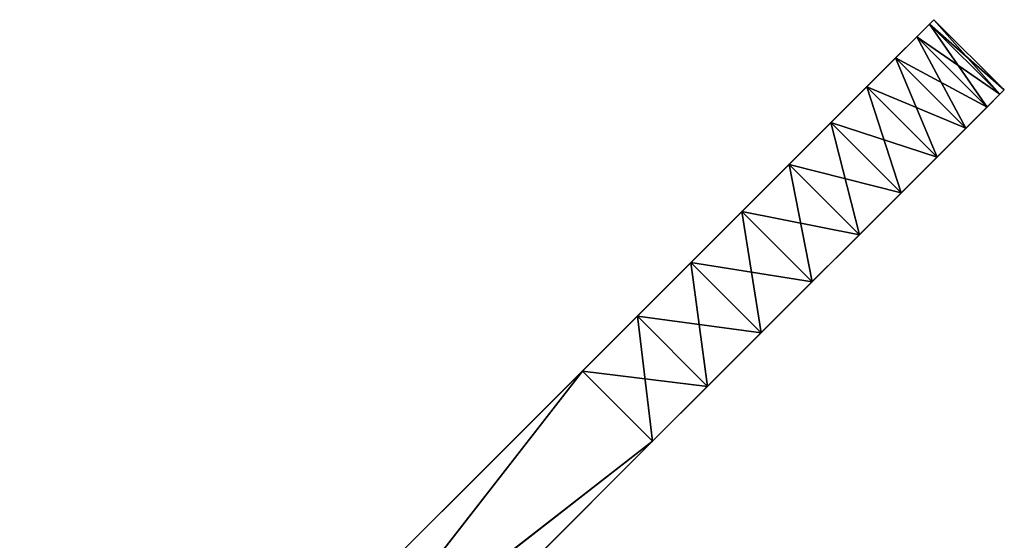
# Model space of a CAD drawing. Extents: x 0 to 13.4, y 0.1 to 1.5.
# Tile 27 of 27: x 12.445 to 13.435, y 0.607 to 1.131. Entities that reach past the tile are written whole.
import ezdxf

# ---------------------------------------------------------------- set-up
doc = ezdxf.new("R2010")
doc.units = 0
doc.header["$LTSCALE"] = 2.54
doc.layers.get('0').update_dxf_attribs({"color": 13, "linetype": 'CONTINUOUS'})

# ---------------------------------------------------------------- blocks, each defined once
blk = doc.blocks.new('MYDELNICZKA_VIW_STL')
at = {"color": 0}
for p, q in [((12.44508, 0.21213), (13.36432, 1.13137, 0.5)), ((12.44508, 0.21213), (13.36432, 1.13137, 0.5)), ((12.44508, 0.21213), (13.36432, 1.13137, 8)), ((12.44508, 0.21213), (13.36432, 1.13137, 8)), ((13.01077, 0.77782), (13.36432, 1.13137, 0.5)), ((13.01077, 0.77782), (13.36432, 1.13137, 0.5)), ((13.01077, 0.77782, 8.5), (13.36432, 1.13137, 8)), ((13.01077, 0.77782, 8.5), (13.36432, 1.13137, 8)), ((13.06607, 0.83313, 0.00616), (13.36432, 1.13137, 0.5)), ((13.36432, 1.13137, 8), (13.06607, 0.83313, 8.49384)), ((13.06607, 0.83313, 0.00616), (13.36432, 1.13137, 0.5)), ((13.36432, 1.13137, 8), (13.06607, 0.83313, 8.49384)), ((13.36432, 1.13137, 8), (13.12002, 0.88707, 8.47553)), ((13.36432, 1.13137, 0.5), (13.12002, 0.88707, 0.02447)), ((13.36432, 1.13137, 8), (13.12002, 0.88707, 8.47553)), ((13.36432, 1.13137, 0.5), (13.12002, 0.88707, 0.02447)), ((13.17127, 0.93833, 8.4455), (13.36432, 1.13137, 8)), ((13.17127, 0.93833, 0.0545), (13.36432, 1.13137, 0.5)), ((13.17127, 0.93833, 0.0545), (13.36432, 1.13137, 0.5)), ((13.17127, 0.93833, 8.4455), (13.36432, 1.13137, 8)), ((13.21858, 0.98563, 0.09549), (13.36432, 1.13137, 0.5)), ((13.21858, 0.98563, 0.09549), (13.36432, 1.13137, 0.5)), ((13.21858, 0.98563, 8.40451), (13.36432, 1.13137, 8)), ((13.21858, 0.98563, 8.40451), (13.36432, 1.13137, 8)), ((13.26077, 1.02782, 8.35355), (13.36432, 1.13137, 8)), ((13.26077, 1.02782, 8.35355), (13.36432, 1.13137, 8)), ((13.36432, 1.13137, 0.5), (13.35997, 1.12702, 0.42178)), ((13.35997, 1.12702, 8.07822), (13.36432, 1.13137, 8)), ((13.36432, 1.13137, 0.5), (13.35997, 1.12702, 0.42178)), ((13.35997, 1.12702, 8.07822), (13.36432, 1.13137, 8)), ((13.36432, 1.13137, 0.5), (13.36432, 1.13137, 8)), ((13.36432, 1.13137, 8), (13.43503, 1.06066, 0.5)), ((13.43503, 1.06066, 0.5), (13.36432, 1.13137, 0.5)), ((13.36432, 1.13137, 8), (13.43503, 1.06066, 0.5)), ((13.36432, 1.13137, 8), (13.43503, 1.06066, 8)), ((13.36432, 1.13137, 0.5), (13.36432, 1.13137, 8)), ((13.43503, 1.06066, 0.5), (13.36432, 1.13137, 0.5)), ((13.43068, 1.05631, 0.42178), (13.36432, 1.13137, 0.5)), ((13.43068, 1.05631, 0.42178), (13.36432, 1.13137, 0.5)), ((13.36432, 1.13137, 8), (13.43503, 1.06066, 8)), ((13.35997, 1.12702, 0.42178), (13.21858, 0.98563, 0.09549)), ((13.35997, 1.12702, 0.42178), (13.21858, 0.98563, 0.09549)), ((13.26077, 1.02782, 8.35355), (13.35997, 1.12702, 8.07822)), ((13.26077, 1.02782, 8.35355), (13.35997, 1.12702, 8.07822)), ((13.34701, 1.11407, 8.15451), (13.35997, 1.12702, 8.07822)), ((13.35997, 1.12702, 0.42178), (13.34701, 1.11407, 0.34549)), ((13.35997, 1.12702, 0.42178), (13.34701, 1.11407, 0.34549)), ((13.34701, 1.11407, 8.15451), (13.35997, 1.12702, 8.07822)), ((13.43068, 1.05631, 0.42178), (13.35997, 1.12702, 0.42178)), ((13.43068, 1.05631, 0.42178), (13.35997, 1.12702, 0.42178)), ((13.41772, 1.04336, 0.34549), (13.35997, 1.12702, 0.42178)), ((13.41772, 1.04336, 0.34549), (13.35997, 1.12702, 0.42178)), ((13.43068, 1.05631, 8.07822), (13.35997, 1.12702, 8.07822)), ((13.43068, 1.05631, 8.07822), (13.35997, 1.12702, 8.07822)), ((13.43503, 1.06066, 8), (13.35997, 1.12702, 8.07822)), ((13.43503, 1.06066, 8), (13.35997, 1.12702, 8.07822)), ((13.21858, 0.98563, 0.09549), (13.34701, 1.11407, 0.34549)), ((13.21858, 0.98563, 0.09549), (13.34701, 1.11407, 0.34549)), ((13.34701, 1.11407, 8.15451), (13.26077, 1.02782, 8.35355)), ((13.34701, 1.11407, 8.15451), (13.26077, 1.02782, 8.35355)), ((13.32578, 1.09284, 8.227), (13.34701, 1.11407, 8.15451)), ((13.34701, 1.11407, 0.34549), (13.32578, 1.09284, 0.273)), ((13.34701, 1.11407, 0.34549), (13.32578, 1.09284, 0.273)), ((13.32578, 1.09284, 8.227), (13.34701, 1.11407, 8.15451)), ((13.41772, 1.04336, 0.34549), (13.34701, 1.11407, 0.34549)), ((13.41772, 1.04336, 0.34549), (13.34701, 1.11407, 0.34549)), ((13.39649, 1.02213, 0.273), (13.34701, 1.11407, 0.34549)), ((13.39649, 1.02213, 0.273), (13.34701, 1.11407, 0.34549)), ((13.41772, 1.04336, 8.15451), (13.34701, 1.11407, 8.15451)), ((13.41772, 1.04336, 8.15451), (13.34701, 1.11407, 8.15451)), ((13.43068, 1.05631, 8.07822), (13.34701, 1.11407, 8.15451)), ((13.43068, 1.05631, 8.07822), (13.34701, 1.11407, 8.15451)), ((13.21858, 0.98563, 0.09549), (13.32578, 1.09284, 0.273)), ((13.21858, 0.98563, 0.09549), (13.32578, 1.09284, 0.273)), ((13.26077, 1.02782, 8.35355), (13.32578, 1.09284, 8.227)), ((13.26077, 1.02782, 8.35355), (13.32578, 1.09284, 8.227)), ((13.26077, 1.02782, 0.14645), (13.32578, 1.09284, 0.273)), ((13.26077, 1.02782, 0.14645), (13.32578, 1.09284, 0.273)), ((13.2968, 1.06385, 8.29389), (13.32578, 1.09284, 8.227)), ((13.32578, 1.09284, 0.273), (13.2968, 1.06385, 0.20611)), ((13.32578, 1.09284, 0.273), (13.2968, 1.06385, 0.20611)), ((13.2968, 1.06385, 8.29389), (13.32578, 1.09284, 8.227)), ((13.39649, 1.02213, 0.273), (13.32578, 1.09284, 0.273)), ((13.39649, 1.02213, 0.273), (13.32578, 1.09284, 0.273)), ((13.36751, 0.99314, 0.20611), (13.32578, 1.09284, 0.273)), ((13.36751, 0.99314, 0.20611), (13.32578, 1.09284, 0.273)), ((13.39649, 1.02213, 8.227), (13.32578, 1.09284, 8.227)), ((13.39649, 1.02213, 8.227), (13.32578, 1.09284, 8.227)), ((13.41772, 1.04336, 8.15451), (13.32578, 1.09284, 8.227)), ((13.41772, 1.04336, 8.15451), (13.32578, 1.09284, 8.227)), ((13.43503, 1.06066, 0.5), (13.08148, 0.70711)), ((13.43503, 1.06066, 0.5), (13.08148, 0.70711)), ((13.43503, 1.06066, 0.5), (13.08148, 0.70711, 8.5)), ((13.43503, 1.06066, 0.5), (13.08148, 0.70711, 8.5)), ((13.43503, 1.06066, 8), (13.08148, 0.70711, 8.5)), ((13.43503, 1.06066, 8), (13.08148, 0.70711, 8.5)), ((13.43503, 1.06066, 0.5), (13.13678, 0.76241, 0.00616)), ((13.43503, 1.06066, 0.5), (13.13678, 0.76241, 0.00616)), ((13.43503, 1.06066, 8), (13.13678, 0.76241, 8.49384)), ((13.43503, 1.06066, 8), (13.13678, 0.76241, 8.49384)), ((13.19073, 0.81636, 0.02447), (13.43503, 1.06066, 0.5)), ((13.19073, 0.81636, 8.47553), (13.43503, 1.06066, 8)), ((13.19073, 0.81636, 8.47553), (13.43503, 1.06066, 8)), ((13.19073, 0.81636, 0.02447), (13.43503, 1.06066, 0.5)), ((13.24198, 0.86762, 8.4455), (13.43503, 1.06066, 8)), ((13.24198, 0.86762, 8.4455), (13.43503, 1.06066, 8)), ((13.24198, 0.86762, 0.0545), (13.43503, 1.06066, 0.5)), ((13.24198, 0.86762, 0.0545), (13.43503, 1.06066, 0.5)), ((13.26077, 1.02782, 8.35355), (13.2968, 1.06385, 8.29389)), ((13.2968, 1.06385, 0.20611), (13.26077, 1.02782, 0.14645)), ((13.2968, 1.06385, 0.20611), (13.26077, 1.02782, 0.14645)), ((13.26077, 1.02782, 8.35355), (13.2968, 1.06385, 8.29389)), ((13.28929, 0.91492, 0.09549), (13.43503, 1.06066, 0.5)), ((13.28929, 0.91492, 0.09549), (13.43503, 1.06066, 0.5)), ((13.36751, 0.99314, 0.20611), (13.2968, 1.06385, 0.20611)), ((13.36751, 0.99314, 0.20611), (13.2968, 1.06385, 0.20611)), ((13.33148, 0.95711, 0.14645), (13.2968, 1.06385, 0.20611)), ((13.33148, 0.95711, 0.14645), (13.2968, 1.06385, 0.20611)), ((13.36751, 0.99314, 8.29389), (13.2968, 1.06385, 8.29389)), ((13.36751, 0.99314, 8.29389), (13.2968, 1.06385, 8.29389)), ((13.39649, 1.02213, 8.227), (13.2968, 1.06385, 8.29389)), ((13.39649, 1.02213, 8.227), (13.2968, 1.06385, 8.29389)), ((13.43503, 1.06066, 8), (13.43068, 1.05631, 8.07822)), ((13.43068, 1.05631, 0.42178), (13.43503, 1.06066, 0.5)), ((13.43068, 1.05631, 0.42178), (13.43503, 1.06066, 0.5)), ((13.43503, 1.06066, 8), (13.43068, 1.05631, 8.07822)), ((13.43503, 1.06066, 0.5), (13.43503, 1.06066, 8)), ((13.43503, 1.06066, 0.5), (13.43503, 1.06066, 8)), ((13.24198, 0.86762, 8.4455), (13.43068, 1.05631, 8.07822)), ((13.24198, 0.86762, 8.4455), (13.43068, 1.05631, 8.07822)), ((13.28929, 0.91492, 8.40451), (13.43068, 1.05631, 8.07822)), ((13.28929, 0.91492, 8.40451), (13.43068, 1.05631, 8.07822)), ((13.28929, 0.91492, 0.09549), (13.43068, 1.05631, 0.42178)), ((13.28929, 0.91492, 0.09549), (13.43068, 1.05631, 0.42178)), ((13.43068, 1.05631, 8.07822), (13.33148, 0.95711, 8.35355)), ((13.33148, 0.95711, 0.14645), (13.43068, 1.05631, 0.42178)), ((13.33148, 0.95711, 0.14645), (13.43068, 1.05631, 0.42178)), ((13.43068, 1.05631, 8.07822), (13.33148, 0.95711, 8.35355)), ((13.43068, 1.05631, 0.42178), (13.36751, 0.99314, 0.20611)), ((13.43068, 1.05631, 0.42178), (13.36751, 0.99314, 0.20611)), ((13.43068, 1.05631, 8.07822), (13.36751, 0.99314, 8.29389)), ((13.43068, 1.05631, 8.07822), (13.36751, 0.99314, 8.29389)), ((13.43068, 1.05631, 0.42178), (13.39649, 1.02213, 0.273)), ((13.43068, 1.05631, 0.42178), (13.39649, 1.02213, 0.273)), ((13.41772, 1.04336, 0.34549), (13.43068, 1.05631, 0.42178)), ((13.43068, 1.05631, 8.07822), (13.41772, 1.04336, 8.15451)), ((13.41772, 1.04336, 0.34549), (13.43068, 1.05631, 0.42178)), ((13.43068, 1.05631, 8.07822), (13.41772, 1.04336, 8.15451)), ((13.41772, 1.04336, 8.15451), (13.36751, 0.99314, 8.29389)), ((13.41772, 1.04336, 8.15451), (13.36751, 0.99314, 8.29389)), ((13.39649, 1.02213, 0.273), (13.41772, 1.04336, 0.34549)), ((13.41772, 1.04336, 8.15451), (13.39649, 1.02213, 8.227)), ((13.39649, 1.02213, 0.273), (13.41772, 1.04336, 0.34549)), ((13.41772, 1.04336, 8.15451), (13.39649, 1.02213, 8.227)), ((13.21858, 0.98563, 8.40451), (13.26077, 1.02782, 8.35355)), ((13.26077, 1.02782, 0.14645), (13.21858, 0.98563, 0.09549)), ((13.26077, 1.02782, 0.14645), (13.21858, 0.98563, 0.09549)), ((13.21858, 0.98563, 8.40451), (13.26077, 1.02782, 8.35355)), ((13.33148, 0.95711, 0.14645), (13.26077, 1.02782, 0.14645)), ((13.33148, 0.95711, 0.14645), (13.26077, 1.02782, 0.14645)), ((13.28929, 0.91492, 0.09549), (13.26077, 1.02782, 0.14645)), ((13.28929, 0.91492, 0.09549), (13.26077, 1.02782, 0.14645)), ((13.33148, 0.95711, 8.35355), (13.26077, 1.02782, 8.35355)), ((13.33148, 0.95711, 8.35355), (13.26077, 1.02782, 8.35355)), ((13.36751, 0.99314, 8.29389), (13.26077, 1.02782, 8.35355)), ((13.36751, 0.99314, 8.29389), (13.26077, 1.02782, 8.35355)), ((13.36751, 0.99314, 0.20611), (13.39649, 1.02213, 0.273)), ((13.39649, 1.02213, 8.227), (13.36751, 0.99314, 8.29389)), ((13.36751, 0.99314, 0.20611), (13.39649, 1.02213, 0.273)), ((13.39649, 1.02213, 8.227), (13.36751, 0.99314, 8.29389)), ((13.33148, 0.95711, 0.14645), (13.36751, 0.99314, 0.20611)), ((13.36751, 0.99314, 8.29389), (13.33148, 0.95711, 8.35355)), ((13.33148, 0.95711, 0.14645), (13.36751, 0.99314, 0.20611)), ((13.36751, 0.99314, 8.29389), (13.33148, 0.95711, 8.35355)), ((13.21858, 0.98563, 0.09549), (13.17127, 0.93833, 0.0545)), ((13.17127, 0.93833, 8.4455), (13.21858, 0.98563, 8.40451)), ((13.21858, 0.98563, 0.09549), (13.17127, 0.93833, 0.0545)), ((13.17127, 0.93833, 8.4455), (13.21858, 0.98563, 8.40451)), ((13.28929, 0.91492, 0.09549), (13.21858, 0.98563, 0.09549)), ((13.28929, 0.91492, 0.09549), (13.21858, 0.98563, 0.09549)), ((13.24198, 0.86762, 0.0545), (13.21858, 0.98563, 0.09549)), ((13.24198, 0.86762, 0.0545), (13.21858, 0.98563, 0.09549)), ((13.28929, 0.91492, 8.40451), (13.21858, 0.98563, 8.40451)), ((13.28929, 0.91492, 8.40451), (13.21858, 0.98563, 8.40451)), ((13.33148, 0.95711, 8.35355), (13.21858, 0.98563, 8.40451)), ((13.33148, 0.95711, 8.35355), (13.21858, 0.98563, 8.40451)), ((13.33148, 0.95711, 8.35355), (13.28929, 0.91492, 8.40451)), ((13.28929, 0.91492, 0.09549), (13.33148, 0.95711, 0.14645)), ((13.28929, 0.91492, 0.09549), (13.33148, 0.95711, 0.14645)), ((13.33148, 0.95711, 8.35355), (13.28929, 0.91492, 8.40451)), ((13.12002, 0.88707, 8.47553), (13.17127, 0.93833, 8.4455)), ((13.17127, 0.93833, 0.0545), (13.12002, 0.88707, 0.02447)), ((13.17127, 0.93833, 0.0545), (13.12002, 0.88707, 0.02447)), ((13.12002, 0.88707, 8.47553), (13.17127, 0.93833, 8.4455)), ((13.24198, 0.86762, 0.0545), (13.17127, 0.93833, 0.0545)), ((13.24198, 0.86762, 0.0545), (13.17127, 0.93833, 0.0545)), ((13.19073, 0.81636, 0.02447), (13.17127, 0.93833, 0.0545)), ((13.19073, 0.81636, 0.02447), (13.17127, 0.93833, 0.0545)), ((13.24198, 0.86762, 8.4455), (13.17127, 0.93833, 8.4455)), ((13.24198, 0.86762, 8.4455), (13.17127, 0.93833, 8.4455)), ((13.28929, 0.91492, 8.40451), (13.17127, 0.93833, 8.4455)), ((13.28929, 0.91492, 8.40451), (13.17127, 0.93833, 8.4455)), ((13.28929, 0.91492, 8.40451), (13.24198, 0.86762, 8.4455)), ((13.24198, 0.86762, 0.0545), (13.28929, 0.91492, 0.09549)), ((13.24198, 0.86762, 0.0545), (13.28929, 0.91492, 0.09549)), ((13.28929, 0.91492, 8.40451), (13.24198, 0.86762, 8.4455)), ((13.12002, 0.88707, 0.02447), (13.06607, 0.83313, 0.00616)), ((13.06607, 0.83313, 8.49384), (13.12002, 0.88707, 8.47553)), ((13.12002, 0.88707, 0.02447), (13.06607, 0.83313, 0.00616)), ((13.06607, 0.83313, 8.49384), (13.12002, 0.88707, 8.47553)), ((13.19073, 0.81636, 0.02447), (13.12002, 0.88707, 0.02447)), ((13.19073, 0.81636, 0.02447), (13.12002, 0.88707, 0.02447)), ((13.13678, 0.76241, 0.00616), (13.12002, 0.88707, 0.02447)), ((13.13678, 0.76241, 0.00616), (13.12002, 0.88707, 0.02447)), ((13.19073, 0.81636, 8.47553), (13.12002, 0.88707, 8.47553)), ((13.19073, 0.81636, 8.47553), (13.12002, 0.88707, 8.47553)), ((13.24198, 0.86762, 8.4455), (13.12002, 0.88707, 8.47553)), ((13.24198, 0.86762, 8.4455), (13.12002, 0.88707, 8.47553)), ((13.24198, 0.86762, 8.4455), (13.19073, 0.81636, 8.47553)), ((13.19073, 0.81636, 0.02447), (13.24198, 0.86762, 0.0545)), ((13.19073, 0.81636, 0.02447), (13.24198, 0.86762, 0.0545)), ((13.24198, 0.86762, 8.4455), (13.19073, 0.81636, 8.47553)), ((13.06607, 0.83313, 0.00616), (13.01077, 0.77782)), ((13.01077, 0.77782, 8.5), (13.06607, 0.83313, 8.49384)), ((13.06607, 0.83313, 0.00616), (13.01077, 0.77782)), ((13.01077, 0.77782, 8.5), (13.06607, 0.83313, 8.49384)), ((13.13678, 0.76241, 0.00616), (13.06607, 0.83313, 0.00616)), ((13.13678, 0.76241, 0.00616), (13.06607, 0.83313, 0.00616)), ((13.08148, 0.70711), (13.06607, 0.83313, 0.00616)), ((13.08148, 0.70711), (13.06607, 0.83313, 0.00616)), ((13.13678, 0.76241, 8.49384), (13.06607, 0.83313, 8.49384)), ((13.13678, 0.76241, 8.49384), (13.06607, 0.83313, 8.49384)), ((13.19073, 0.81636, 8.47553), (13.06607, 0.83313, 8.49384)), ((13.19073, 0.81636, 8.47553), (13.06607, 0.83313, 8.49384)), ((13.13678, 0.76241, 0.00616), (13.19073, 0.81636, 0.02447)), ((13.19073, 0.81636, 8.47553), (13.13678, 0.76241, 8.49384)), ((13.13678, 0.76241, 0.00616), (13.19073, 0.81636, 0.02447)), ((13.19073, 0.81636, 8.47553), (13.13678, 0.76241, 8.49384)), ((12.44508, 0.21213), (13.01077, 0.77782)), ((12.44508, 0.21213, 8.5), (13.01077, 0.77782, 8.5)), ((13.01077, 0.77782, 8.5), (12.44508, 0.21213)), ((12.44508, 0.21213), (13.01077, 0.77782)), ((13.01077, 0.77782, 8.5), (12.44508, 0.21213)), ((12.44508, 0.21213, 8.5), (13.01077, 0.77782, 8.5)), ((12.51579, 0.14142), (13.01077, 0.77782)), ((12.51579, 0.14142), (13.01077, 0.77782)), ((13.01077, 0.77782), (13.08148, 0.70711)), ((13.08148, 0.70711, 8.5), (13.01077, 0.77782, 8.5)), ((13.01077, 0.77782), (13.08148, 0.70711)), ((13.08148, 0.70711, 8.5), (13.01077, 0.77782, 8.5)), ((13.13678, 0.76241, 8.49384), (13.01077, 0.77782, 8.5)), ((13.13678, 0.76241, 8.49384), (13.01077, 0.77782, 8.5)), ((13.08148, 0.70711), (13.13678, 0.76241, 0.00616)), ((13.13678, 0.76241, 8.49384), (13.08148, 0.70711, 8.5)), ((13.08148, 0.70711), (13.13678, 0.76241, 0.00616)), ((13.13678, 0.76241, 8.49384), (13.08148, 0.70711, 8.5)), ((12.44508, 0.21213, 8.5), (13.08148, 0.70711, 8.5)), ((12.44508, 0.21213, 8.5), (13.08148, 0.70711, 8.5)), ((13.08148, 0.70711), (12.51579, 0.14142)), ((12.51579, 0.14142), (13.08148, 0.70711, 8.5)), ((13.08148, 0.70711, 8.5), (12.51579, 0.14142, 8.5)), ((12.51579, 0.14142), (13.08148, 0.70711, 8.5)), ((13.08148, 0.70711), (12.51579, 0.14142)), ((13.08148, 0.70711, 8.5), (12.51579, 0.14142, 8.5)), ((13.08148, 0.70711), (13.08148, 0.70711, 8.5)), ((13.08148, 0.70711), (13.08148, 0.70711, 8.5))]:
    blk.add_line(p, q, dxfattribs=at)
mesh = blk.add_polyface(dxfattribs=at)
corners = [(13.36432, 1.13137, 0.5), (13.01077, 0.77782), (12.44508, 0.21213)]
mesh.append_faces([[corners[k] for k in face] for face in [(0, 1, 2)]], dxfattribs={"color": 0})
mesh = blk.add_polyface(dxfattribs=at)
corners = [(13.36432, 1.13137, 0.5), (12.44508, 0.21213), (13.36432, 1.13137, 8)]
mesh.append_faces([[corners[k] for k in face] for face in [(0, 1, 2)]], dxfattribs={"color": 0})
mesh = blk.add_polyface(dxfattribs=at)
corners = [(13.36432, 1.13137, 8), (12.44508, 0.21213), (13.01077, 0.77782, 8.5)]
mesh.append_faces([[corners[k] for k in face] for face in [(0, 1, 2)]], dxfattribs={"color": 0})
mesh = blk.add_polyface(dxfattribs=at)
corners = [(13.36432, 1.13137, 0.5), (13.06607, 0.83313, 0.00616), (13.01077, 0.77782)]
mesh.append_faces([[corners[k] for k in face] for face in [(0, 1, 2)]], dxfattribs={"color": 0})
mesh = blk.add_polyface(dxfattribs=at)
corners = [(13.36432, 1.13137, 8), (13.01077, 0.77782, 8.5), (13.06607, 0.83313, 8.49384)]
mesh.append_faces([[corners[k] for k in face] for face in [(0, 1, 2)]], dxfattribs={"color": 0})
mesh = blk.add_polyface(dxfattribs=at)
corners = [(13.36432, 1.13137, 0.5), (13.12002, 0.88707, 0.02447), (13.06607, 0.83313, 0.00616)]
mesh.append_faces([[corners[k] for k in face] for face in [(0, 1, 2)]], dxfattribs={"color": 0})
mesh = blk.add_polyface(dxfattribs=at)
corners = [(13.36432, 1.13137, 8), (13.06607, 0.83313, 8.49384), (13.12002, 0.88707, 8.47553)]
mesh.append_faces([[corners[k] for k in face] for face in [(0, 1, 2)]], dxfattribs={"color": 0})
mesh = blk.add_polyface(dxfattribs=at)
corners = [(13.36432, 1.13137, 8), (13.12002, 0.88707, 8.47553), (13.17127, 0.93833, 8.4455)]
mesh.append_faces([[corners[k] for k in face] for face in [(0, 1, 2)]], dxfattribs={"color": 0})
mesh = blk.add_polyface(dxfattribs=at)
corners = [(13.36432, 1.13137, 0.5), (13.17127, 0.93833, 0.0545), (13.12002, 0.88707, 0.02447)]
mesh.append_faces([[corners[k] for k in face] for face in [(0, 1, 2)]], dxfattribs={"color": 0})
mesh = blk.add_polyface(dxfattribs=at)
corners = [(13.36432, 1.13137, 0.5), (13.21858, 0.98563, 0.09549), (13.17127, 0.93833, 0.0545)]
mesh.append_faces([[corners[k] for k in face] for face in [(0, 1, 2)]], dxfattribs={"color": 0})
mesh = blk.add_polyface(dxfattribs=at)
corners = [(13.17127, 0.93833, 8.4455), (13.21858, 0.98563, 8.40451), (13.36432, 1.13137, 8)]
mesh.append_faces([[corners[k] for k in face] for face in [(0, 1, 2)]], dxfattribs={"color": 0})
mesh = blk.add_polyface(dxfattribs=at)
corners = [(13.36432, 1.13137, 0.5), (13.35997, 1.12702, 0.42178), (13.21858, 0.98563, 0.09549)]
mesh.append_faces([[corners[k] for k in face] for face in [(0, 1, 2)]], dxfattribs={"color": 0})
mesh = blk.add_polyface(dxfattribs=at)
corners = [(13.21858, 0.98563, 8.40451), (13.26077, 1.02782, 8.35355), (13.36432, 1.13137, 8)]
mesh.append_faces([[corners[k] for k in face] for face in [(0, 1, 2)]], dxfattribs={"color": 0})
mesh = blk.add_polyface(dxfattribs=at)
corners = [(13.26077, 1.02782, 8.35355), (13.35997, 1.12702, 8.07822), (13.36432, 1.13137, 8)]
mesh.append_faces([[corners[k] for k in face] for face in [(0, 1, 2)]], dxfattribs={"color": 0})
mesh = blk.add_polyface(dxfattribs=at)
corners = [(13.36432, 1.13137, 0.5), (13.43068, 1.05631, 0.42178), (13.35997, 1.12702, 0.42178)]
mesh.append_faces([[corners[k] for k in face] for face in [(0, 1, 2)]], dxfattribs={"color": 0})
mesh = blk.add_polyface(dxfattribs=at)
corners = [(13.35997, 1.12702, 8.07822), (13.43503, 1.06066, 8), (13.36432, 1.13137, 8)]
mesh.append_faces([[corners[k] for k in face] for face in [(0, 1, 2)]], dxfattribs={"color": 0})
mesh = blk.add_polyface(dxfattribs=at)
corners = [(13.36432, 1.13137, 8), (13.43503, 1.06066, 0.5), (13.36432, 1.13137, 0.5)]
mesh.append_faces([[corners[k] for k in face] for face in [(0, 1, 2)]], dxfattribs={"color": 0})
mesh = blk.add_polyface(dxfattribs=at)
corners = [(13.43503, 1.06066, 8), (13.43503, 1.06066, 0.5), (13.36432, 1.13137, 8)]
mesh.append_faces([[corners[k] for k in face] for face in [(0, 1, 2)]], dxfattribs={"color": 0})
mesh = blk.add_polyface(dxfattribs=at)
corners = [(13.43503, 1.06066, 0.5), (13.43068, 1.05631, 0.42178), (13.36432, 1.13137, 0.5)]
mesh.append_faces([[corners[k] for k in face] for face in [(0, 1, 2)]], dxfattribs={"color": 0})
mesh = blk.add_polyface(dxfattribs=at)
corners = [(13.35997, 1.12702, 0.42178), (13.34701, 1.11407, 0.34549), (13.21858, 0.98563, 0.09549)]
mesh.append_faces([[corners[k] for k in face] for face in [(0, 1, 2)]], dxfattribs={"color": 0})
mesh = blk.add_polyface(dxfattribs=at)
corners = [(13.35997, 1.12702, 8.07822), (13.26077, 1.02782, 8.35355), (13.34701, 1.11407, 8.15451)]
mesh.append_faces([[corners[k] for k in face] for face in [(0, 1, 2)]], dxfattribs={"color": 0})
mesh = blk.add_polyface(dxfattribs=at)
corners = [(13.35997, 1.12702, 0.42178), (13.41772, 1.04336, 0.34549), (13.34701, 1.11407, 0.34549)]
mesh.append_faces([[corners[k] for k in face] for face in [(0, 1, 2)]], dxfattribs={"color": 0})
mesh = blk.add_polyface(dxfattribs=at)
corners = [(13.34701, 1.11407, 8.15451), (13.43068, 1.05631, 8.07822), (13.35997, 1.12702, 8.07822)]
mesh.append_faces([[corners[k] for k in face] for face in [(0, 1, 2)]], dxfattribs={"color": 0})
mesh = blk.add_polyface(dxfattribs=at)
corners = [(13.43068, 1.05631, 0.42178), (13.41772, 1.04336, 0.34549), (13.35997, 1.12702, 0.42178)]
mesh.append_faces([[corners[k] for k in face] for face in [(0, 1, 2)]], dxfattribs={"color": 0})
mesh = blk.add_polyface(dxfattribs=at)
corners = [(13.43068, 1.05631, 8.07822), (13.43503, 1.06066, 8), (13.35997, 1.12702, 8.07822)]
mesh.append_faces([[corners[k] for k in face] for face in [(0, 1, 2)]], dxfattribs={"color": 0})
mesh = blk.add_polyface(dxfattribs=at)
corners = [(13.34701, 1.11407, 0.34549), (13.32578, 1.09284, 0.273), (13.21858, 0.98563, 0.09549)]
mesh.append_faces([[corners[k] for k in face] for face in [(0, 1, 2)]], dxfattribs={"color": 0})
mesh = blk.add_polyface(dxfattribs=at)
corners = [(13.34701, 1.11407, 8.15451), (13.26077, 1.02782, 8.35355), (13.32578, 1.09284, 8.227)]
mesh.append_faces([[corners[k] for k in face] for face in [(0, 1, 2)]], dxfattribs={"color": 0})
mesh = blk.add_polyface(dxfattribs=at)
corners = [(13.34701, 1.11407, 0.34549), (13.39649, 1.02213, 0.273), (13.32578, 1.09284, 0.273)]
mesh.append_faces([[corners[k] for k in face] for face in [(0, 1, 2)]], dxfattribs={"color": 0})
mesh = blk.add_polyface(dxfattribs=at)
corners = [(13.32578, 1.09284, 8.227), (13.41772, 1.04336, 8.15451), (13.34701, 1.11407, 8.15451)]
mesh.append_faces([[corners[k] for k in face] for face in [(0, 1, 2)]], dxfattribs={"color": 0})
mesh = blk.add_polyface(dxfattribs=at)
corners = [(13.41772, 1.04336, 0.34549), (13.39649, 1.02213, 0.273), (13.34701, 1.11407, 0.34549)]
mesh.append_faces([[corners[k] for k in face] for face in [(0, 1, 2)]], dxfattribs={"color": 0})
mesh = blk.add_polyface(dxfattribs=at)
corners = [(13.41772, 1.04336, 8.15451), (13.43068, 1.05631, 8.07822), (13.34701, 1.11407, 8.15451)]
mesh.append_faces([[corners[k] for k in face] for face in [(0, 1, 2)]], dxfattribs={"color": 0})
mesh = blk.add_polyface(dxfattribs=at)
corners = [(13.32578, 1.09284, 0.273), (13.26077, 1.02782, 0.14645), (13.21858, 0.98563, 0.09549)]
mesh.append_faces([[corners[k] for k in face] for face in [(0, 1, 2)]], dxfattribs={"color": 0})
mesh = blk.add_polyface(dxfattribs=at)
corners = [(13.26077, 1.02782, 8.35355), (13.2968, 1.06385, 8.29389), (13.32578, 1.09284, 8.227)]
mesh.append_faces([[corners[k] for k in face] for face in [(0, 1, 2)]], dxfattribs={"color": 0})
mesh = blk.add_polyface(dxfattribs=at)
corners = [(13.32578, 1.09284, 0.273), (13.2968, 1.06385, 0.20611), (13.26077, 1.02782, 0.14645)]
mesh.append_faces([[corners[k] for k in face] for face in [(0, 1, 2)]], dxfattribs={"color": 0})
mesh = blk.add_polyface(dxfattribs=at)
corners = [(13.32578, 1.09284, 0.273), (13.36751, 0.99314, 0.20611), (13.2968, 1.06385, 0.20611)]
mesh.append_faces([[corners[k] for k in face] for face in [(0, 1, 2)]], dxfattribs={"color": 0})
mesh = blk.add_polyface(dxfattribs=at)
corners = [(13.2968, 1.06385, 8.29389), (13.39649, 1.02213, 8.227), (13.32578, 1.09284, 8.227)]
mesh.append_faces([[corners[k] for k in face] for face in [(0, 1, 2)]], dxfattribs={"color": 0})
mesh = blk.add_polyface(dxfattribs=at)
corners = [(13.39649, 1.02213, 0.273), (13.36751, 0.99314, 0.20611), (13.32578, 1.09284, 0.273)]
mesh.append_faces([[corners[k] for k in face] for face in [(0, 1, 2)]], dxfattribs={"color": 0})
mesh = blk.add_polyface(dxfattribs=at)
corners = [(13.39649, 1.02213, 8.227), (13.41772, 1.04336, 8.15451), (13.32578, 1.09284, 8.227)]
mesh.append_faces([[corners[k] for k in face] for face in [(0, 1, 2)]], dxfattribs={"color": 0})
mesh = blk.add_polyface(dxfattribs=at)
corners = [(13.43503, 1.06066, 0.5), (13.08148, 0.70711), (13.13678, 0.76241, 0.00616)]
mesh.append_faces([[corners[k] for k in face] for face in [(0, 1, 2)]], dxfattribs={"color": 0})
mesh = blk.add_polyface(dxfattribs=at)
corners = [(13.43503, 1.06066, 0.5), (13.08148, 0.70711, 8.5), (13.08148, 0.70711)]
mesh.append_faces([[corners[k] for k in face] for face in [(0, 1, 2)]], dxfattribs={"color": 0})
mesh = blk.add_polyface(dxfattribs=at)
corners = [(13.43503, 1.06066, 8), (13.08148, 0.70711, 8.5), (13.43503, 1.06066, 0.5)]
mesh.append_faces([[corners[k] for k in face] for face in [(0, 1, 2)]], dxfattribs={"color": 0})
mesh = blk.add_polyface(dxfattribs=at)
corners = [(13.43503, 1.06066, 8), (13.13678, 0.76241, 8.49384), (13.08148, 0.70711, 8.5)]
mesh.append_faces([[corners[k] for k in face] for face in [(0, 1, 2)]], dxfattribs={"color": 0})
mesh = blk.add_polyface(dxfattribs=at)
corners = [(13.43503, 1.06066, 0.5), (13.13678, 0.76241, 0.00616), (13.19073, 0.81636, 0.02447)]
mesh.append_faces([[corners[k] for k in face] for face in [(0, 1, 2)]], dxfattribs={"color": 0})
mesh = blk.add_polyface(dxfattribs=at)
corners = [(13.43503, 1.06066, 8), (13.19073, 0.81636, 8.47553), (13.13678, 0.76241, 8.49384)]
mesh.append_faces([[corners[k] for k in face] for face in [(0, 1, 2)]], dxfattribs={"color": 0})
mesh = blk.add_polyface(dxfattribs=at)
corners = [(13.43503, 1.06066, 8), (13.24198, 0.86762, 8.4455), (13.19073, 0.81636, 8.47553)]
mesh.append_faces([[corners[k] for k in face] for face in [(0, 1, 2)]], dxfattribs={"color": 0})
mesh = blk.add_polyface(dxfattribs=at)
corners = [(13.43503, 1.06066, 0.5), (13.19073, 0.81636, 0.02447), (13.24198, 0.86762, 0.0545)]
mesh.append_faces([[corners[k] for k in face] for face in [(0, 1, 2)]], dxfattribs={"color": 0})
mesh = blk.add_polyface(dxfattribs=at)
corners = [(13.24198, 0.86762, 8.4455), (13.43503, 1.06066, 8), (13.43068, 1.05631, 8.07822)]
mesh.append_faces([[corners[k] for k in face] for face in [(0, 1, 2)]], dxfattribs={"color": 0})
mesh = blk.add_polyface(dxfattribs=at)
corners = [(13.43503, 1.06066, 0.5), (13.24198, 0.86762, 0.0545), (13.28929, 0.91492, 0.09549)]
mesh.append_faces([[corners[k] for k in face] for face in [(0, 1, 2)]], dxfattribs={"color": 0})
mesh = blk.add_polyface(dxfattribs=at)
corners = [(13.33148, 0.95711, 0.14645), (13.26077, 1.02782, 0.14645), (13.2968, 1.06385, 0.20611)]
mesh.append_faces([[corners[k] for k in face] for face in [(0, 1, 2)]], dxfattribs={"color": 0})
mesh = blk.add_polyface(dxfattribs=at)
corners = [(13.36751, 0.99314, 8.29389), (13.2968, 1.06385, 8.29389), (13.26077, 1.02782, 8.35355)]
mesh.append_faces([[corners[k] for k in face] for face in [(0, 1, 2)]], dxfattribs={"color": 0})
mesh = blk.add_polyface(dxfattribs=at)
corners = [(13.43503, 1.06066, 0.5), (13.28929, 0.91492, 0.09549), (13.43068, 1.05631, 0.42178)]
mesh.append_faces([[corners[k] for k in face] for face in [(0, 1, 2)]], dxfattribs={"color": 0})
mesh = blk.add_polyface(dxfattribs=at)
corners = [(13.36751, 0.99314, 0.20611), (13.33148, 0.95711, 0.14645), (13.2968, 1.06385, 0.20611)]
mesh.append_faces([[corners[k] for k in face] for face in [(0, 1, 2)]], dxfattribs={"color": 0})
mesh = blk.add_polyface(dxfattribs=at)
corners = [(13.36751, 0.99314, 8.29389), (13.39649, 1.02213, 8.227), (13.2968, 1.06385, 8.29389)]
mesh.append_faces([[corners[k] for k in face] for face in [(0, 1, 2)]], dxfattribs={"color": 0})
mesh = blk.add_polyface(dxfattribs=at)
corners = [(13.24198, 0.86762, 8.4455), (13.43068, 1.05631, 8.07822), (13.28929, 0.91492, 8.40451)]
mesh.append_faces([[corners[k] for k in face] for face in [(0, 1, 2)]], dxfattribs={"color": 0})
mesh = blk.add_polyface(dxfattribs=at)
corners = [(13.28929, 0.91492, 8.40451), (13.43068, 1.05631, 8.07822), (13.33148, 0.95711, 8.35355)]
mesh.append_faces([[corners[k] for k in face] for face in [(0, 1, 2)]], dxfattribs={"color": 0})
mesh = blk.add_polyface(dxfattribs=at)
corners = [(13.43068, 1.05631, 0.42178), (13.28929, 0.91492, 0.09549), (13.33148, 0.95711, 0.14645)]
mesh.append_faces([[corners[k] for k in face] for face in [(0, 1, 2)]], dxfattribs={"color": 0})
mesh = blk.add_polyface(dxfattribs=at)
corners = [(13.43068, 1.05631, 0.42178), (13.33148, 0.95711, 0.14645), (13.36751, 0.99314, 0.20611)]
mesh.append_faces([[corners[k] for k in face] for face in [(0, 1, 2)]], dxfattribs={"color": 0})
mesh = blk.add_polyface(dxfattribs=at)
corners = [(13.43068, 1.05631, 8.07822), (13.36751, 0.99314, 8.29389), (13.33148, 0.95711, 8.35355)]
mesh.append_faces([[corners[k] for k in face] for face in [(0, 1, 2)]], dxfattribs={"color": 0})
mesh = blk.add_polyface(dxfattribs=at)
corners = [(13.43068, 1.05631, 0.42178), (13.36751, 0.99314, 0.20611), (13.39649, 1.02213, 0.273)]
mesh.append_faces([[corners[k] for k in face] for face in [(0, 1, 2)]], dxfattribs={"color": 0})
mesh = blk.add_polyface(dxfattribs=at)
corners = [(13.43068, 1.05631, 8.07822), (13.41772, 1.04336, 8.15451), (13.36751, 0.99314, 8.29389)]
mesh.append_faces([[corners[k] for k in face] for face in [(0, 1, 2)]], dxfattribs={"color": 0})
mesh = blk.add_polyface(dxfattribs=at)
corners = [(13.43068, 1.05631, 0.42178), (13.39649, 1.02213, 0.273), (13.41772, 1.04336, 0.34549)]
mesh.append_faces([[corners[k] for k in face] for face in [(0, 1, 2)]], dxfattribs={"color": 0})
mesh = blk.add_polyface(dxfattribs=at)
corners = [(13.41772, 1.04336, 8.15451), (13.39649, 1.02213, 8.227), (13.36751, 0.99314, 8.29389)]
mesh.append_faces([[corners[k] for k in face] for face in [(0, 1, 2)]], dxfattribs={"color": 0})
mesh = blk.add_polyface(dxfattribs=at)
corners = [(13.28929, 0.91492, 0.09549), (13.21858, 0.98563, 0.09549), (13.26077, 1.02782, 0.14645)]
mesh.append_faces([[corners[k] for k in face] for face in [(0, 1, 2)]], dxfattribs={"color": 0})
mesh = blk.add_polyface(dxfattribs=at)
corners = [(13.33148, 0.95711, 8.35355), (13.26077, 1.02782, 8.35355), (13.21858, 0.98563, 8.40451)]
mesh.append_faces([[corners[k] for k in face] for face in [(0, 1, 2)]], dxfattribs={"color": 0})
mesh = blk.add_polyface(dxfattribs=at)
corners = [(13.33148, 0.95711, 0.14645), (13.28929, 0.91492, 0.09549), (13.26077, 1.02782, 0.14645)]
mesh.append_faces([[corners[k] for k in face] for face in [(0, 1, 2)]], dxfattribs={"color": 0})
mesh = blk.add_polyface(dxfattribs=at)
corners = [(13.36751, 0.99314, 8.29389), (13.26077, 1.02782, 8.35355), (13.33148, 0.95711, 8.35355)]
mesh.append_faces([[corners[k] for k in face] for face in [(0, 1, 2)]], dxfattribs={"color": 0})
mesh = blk.add_polyface(dxfattribs=at)
corners = [(13.24198, 0.86762, 0.0545), (13.17127, 0.93833, 0.0545), (13.21858, 0.98563, 0.09549)]
mesh.append_faces([[corners[k] for k in face] for face in [(0, 1, 2)]], dxfattribs={"color": 0})
mesh = blk.add_polyface(dxfattribs=at)
corners = [(13.28929, 0.91492, 8.40451), (13.21858, 0.98563, 8.40451), (13.17127, 0.93833, 8.4455)]
mesh.append_faces([[corners[k] for k in face] for face in [(0, 1, 2)]], dxfattribs={"color": 0})
mesh = blk.add_polyface(dxfattribs=at)
corners = [(13.28929, 0.91492, 0.09549), (13.24198, 0.86762, 0.0545), (13.21858, 0.98563, 0.09549)]
mesh.append_faces([[corners[k] for k in face] for face in [(0, 1, 2)]], dxfattribs={"color": 0})
mesh = blk.add_polyface(dxfattribs=at)
corners = [(13.33148, 0.95711, 8.35355), (13.21858, 0.98563, 8.40451), (13.28929, 0.91492, 8.40451)]
mesh.append_faces([[corners[k] for k in face] for face in [(0, 1, 2)]], dxfattribs={"color": 0})
mesh = blk.add_polyface(dxfattribs=at)
corners = [(13.19073, 0.81636, 0.02447), (13.12002, 0.88707, 0.02447), (13.17127, 0.93833, 0.0545)]
mesh.append_faces([[corners[k] for k in face] for face in [(0, 1, 2)]], dxfattribs={"color": 0})
mesh = blk.add_polyface(dxfattribs=at)
corners = [(13.24198, 0.86762, 8.4455), (13.17127, 0.93833, 8.4455), (13.12002, 0.88707, 8.47553)]
mesh.append_faces([[corners[k] for k in face] for face in [(0, 1, 2)]], dxfattribs={"color": 0})
mesh = blk.add_polyface(dxfattribs=at)
corners = [(13.24198, 0.86762, 0.0545), (13.19073, 0.81636, 0.02447), (13.17127, 0.93833, 0.0545)]
mesh.append_faces([[corners[k] for k in face] for face in [(0, 1, 2)]], dxfattribs={"color": 0})
mesh = blk.add_polyface(dxfattribs=at)
corners = [(13.28929, 0.91492, 8.40451), (13.17127, 0.93833, 8.4455), (13.24198, 0.86762, 8.4455)]
mesh.append_faces([[corners[k] for k in face] for face in [(0, 1, 2)]], dxfattribs={"color": 0})
mesh = blk.add_polyface(dxfattribs=at)
corners = [(13.13678, 0.76241, 0.00616), (13.06607, 0.83313, 0.00616), (13.12002, 0.88707, 0.02447)]
mesh.append_faces([[corners[k] for k in face] for face in [(0, 1, 2)]], dxfattribs={"color": 0})
mesh = blk.add_polyface(dxfattribs=at)
corners = [(13.19073, 0.81636, 8.47553), (13.12002, 0.88707, 8.47553), (13.06607, 0.83313, 8.49384)]
mesh.append_faces([[corners[k] for k in face] for face in [(0, 1, 2)]], dxfattribs={"color": 0})
mesh = blk.add_polyface(dxfattribs=at)
corners = [(13.19073, 0.81636, 0.02447), (13.13678, 0.76241, 0.00616), (13.12002, 0.88707, 0.02447)]
mesh.append_faces([[corners[k] for k in face] for face in [(0, 1, 2)]], dxfattribs={"color": 0})
mesh = blk.add_polyface(dxfattribs=at)
corners = [(13.24198, 0.86762, 8.4455), (13.12002, 0.88707, 8.47553), (13.19073, 0.81636, 8.47553)]
mesh.append_faces([[corners[k] for k in face] for face in [(0, 1, 2)]], dxfattribs={"color": 0})
mesh = blk.add_polyface(dxfattribs=at)
corners = [(13.08148, 0.70711), (13.01077, 0.77782), (13.06607, 0.83313, 0.00616)]
mesh.append_faces([[corners[k] for k in face] for face in [(0, 1, 2)]], dxfattribs={"color": 0})
mesh = blk.add_polyface(dxfattribs=at)
corners = [(13.13678, 0.76241, 8.49384), (13.06607, 0.83313, 8.49384), (13.01077, 0.77782, 8.5)]
mesh.append_faces([[corners[k] for k in face] for face in [(0, 1, 2)]], dxfattribs={"color": 0})
mesh = blk.add_polyface(dxfattribs=at)
corners = [(13.13678, 0.76241, 0.00616), (13.08148, 0.70711), (13.06607, 0.83313, 0.00616)]
mesh.append_faces([[corners[k] for k in face] for face in [(0, 1, 2)]], dxfattribs={"color": 0})
mesh = blk.add_polyface(dxfattribs=at)
corners = [(13.19073, 0.81636, 8.47553), (13.06607, 0.83313, 8.49384), (13.13678, 0.76241, 8.49384)]
mesh.append_faces([[corners[k] for k in face] for face in [(0, 1, 2)]], dxfattribs={"color": 0})
mesh = blk.add_polyface(dxfattribs=at)
corners = [(13.01077, 0.77782), (12.51579, 0.14142), (12.44508, 0.21213)]
mesh.append_faces([[corners[k] for k in face] for face in [(0, 1, 2)]], dxfattribs={"color": 0})
mesh = blk.add_polyface(dxfattribs=at)
corners = [(13.01077, 0.77782, 8.5), (12.44508, 0.21213), (12.44508, 0.21213, 8.5)]
mesh.append_faces([[corners[k] for k in face] for face in [(0, 1, 2)]], dxfattribs={"color": 0})
mesh = blk.add_polyface(dxfattribs=at)
corners = [(13.08148, 0.70711, 8.5), (13.01077, 0.77782, 8.5), (12.44508, 0.21213, 8.5)]
mesh.append_faces([[corners[k] for k in face] for face in [(0, 1, 2)]], dxfattribs={"color": 0})
mesh = blk.add_polyface(dxfattribs=at)
corners = [(13.08148, 0.70711), (12.51579, 0.14142), (13.01077, 0.77782)]
mesh.append_faces([[corners[k] for k in face] for face in [(0, 1, 2)]], dxfattribs={"color": 0})
mesh = blk.add_polyface(dxfattribs=at)
corners = [(13.13678, 0.76241, 8.49384), (13.01077, 0.77782, 8.5), (13.08148, 0.70711, 8.5)]
mesh.append_faces([[corners[k] for k in face] for face in [(0, 1, 2)]], dxfattribs={"color": 0})
mesh = blk.add_polyface(dxfattribs=at)
corners = [(13.08148, 0.70711, 8.5), (12.44508, 0.21213, 8.5), (12.51579, 0.14142, 8.5)]
mesh.append_faces([[corners[k] for k in face] for face in [(0, 1, 2)]], dxfattribs={"color": 0})
mesh = blk.add_polyface(dxfattribs=at)
corners = [(12.51579, 0.14142, 8.5), (12.51579, 0.14142), (13.08148, 0.70711, 8.5)]
mesh.append_faces([[corners[k] for k in face] for face in [(0, 1, 2)]], dxfattribs={"color": 0})
mesh = blk.add_polyface(dxfattribs=at)
corners = [(13.08148, 0.70711, 8.5), (12.51579, 0.14142), (13.08148, 0.70711)]
mesh.append_faces([[corners[k] for k in face] for face in [(0, 1, 2)]], dxfattribs={"color": 0})

msp = doc.modelspace()

# ---------------------------------------------------------------- block references
at = {"color": 0}
msp.add_blockref('MYDELNICZKA_VIW_STL', (0, 0), dxfattribs=at)

doc.saveas('drawing.dxf')
